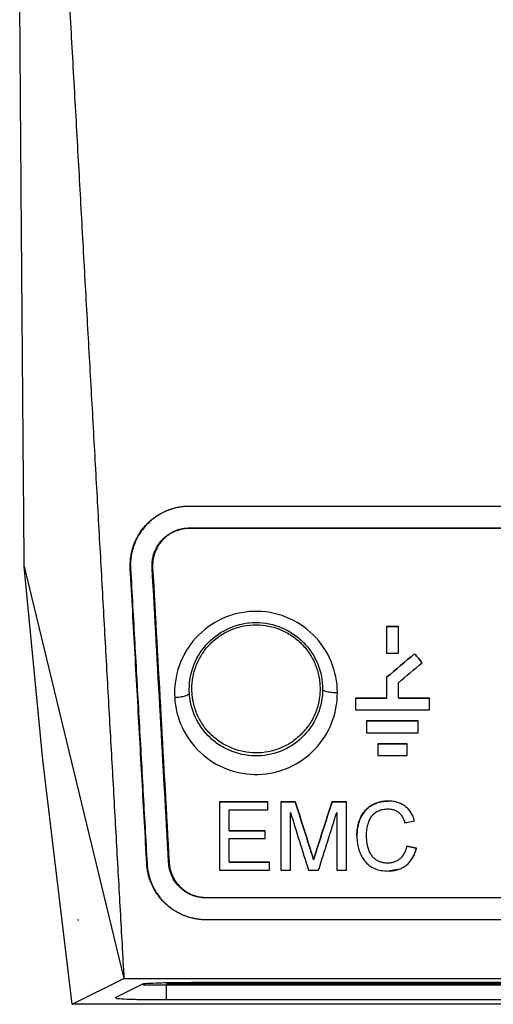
# Model space of a CAD drawing. Header units: millimetres. Extents: x 156812 to 157936, y 112087 to 113571.
# Tile 95 of 204: x 157377 to 157409, y 112636 to 112703. Entities that reach past the tile are written whole.
import ezdxf

# ---------------------------------------------------------------- set-up
doc = ezdxf.new("R2010")
doc.units = ezdxf.units.MM

msp = doc.modelspace()

# ---------------------------------------------------------------- linework, layer by layer
at = {"color": 7, "linetype": 'Continuous', "lineweight": 25}
for p, q in [((157388.625, 112669.6), (157535.636, 112669.6)), ((157388.625, 112669.6), (157388.625, 112669.582)), ((157535.636, 112669.582), (157388.625, 112669.582)), ((157388.625, 112668.118), (157535.636, 112668.118)), ((157388.625, 112668.118), (157388.625, 112668.082)), ((157535.636, 112668.082), (157388.625, 112668.082)), ((157377.427, 112665.496), (157384.181, 112637.582)), ((157378.684, 112652.393), (157377.427, 112665.496)), ((157384.631, 112665.359), (157384.613, 112665.358)), ((157386.13, 112665.443), (157386.094, 112665.441)), ((157401.981, 112661.44), (157402.781, 112661.44)), ((157402.781, 112661.44), (157401.981, 112661.44)), ((157401.981, 112661.44), (157401.981, 112659.64)), ((157402.781, 112659.64), (157402.781, 112661.44)), ((157401.981, 112659.64), (157402.781, 112659.64)), ((157403.881, 112659.59), (157403.881, 112659.59)), ((157404.395, 112658.977), (157404.395, 112658.977)), ((157401.981, 112657.996), (157401.981, 112657.996)), ((157401.981, 112657.996), (157401.981, 112656.59)), ((157402.781, 112656.59), (157402.781, 112657.623)), ((157399.881, 112656.59), (157401.981, 112656.59)), ((157399.881, 112656.59), (157399.881, 112655.79)), ((157401.981, 112656.59), (157399.881, 112656.59)), ((157399.881, 112656.59), (157399.881, 112656.59)), ((157401.981, 112656.59), (157401.981, 112656.59)), ((157402.781, 112656.59), (157404.881, 112656.59)), ((157404.881, 112656.59), (157402.781, 112656.59)), ((157402.781, 112656.59), (157402.781, 112656.59)), ((157404.881, 112655.79), (157404.881, 112656.59)), ((157404.881, 112656.59), (157404.881, 112656.59)), ((157399.881, 112655.79), (157404.881, 112655.79)), ((157400.631, 112655.04), (157404.131, 112655.04)), ((157404.131, 112655.04), (157400.631, 112655.04)), ((157400.631, 112655.04), (157400.631, 112655.04)), ((157400.631, 112655.04), (157400.631, 112654.24)), ((157404.131, 112654.24), (157404.131, 112655.04)), ((157400.631, 112654.24), (157404.131, 112654.24)), ((157401.381, 112653.49), (157403.381, 112653.49)), ((157401.381, 112653.49), (157401.381, 112652.69)), ((157403.381, 112653.49), (157401.381, 112653.49)), ((157403.381, 112652.69), (157403.381, 112653.49)), ((157401.381, 112652.69), (157403.381, 112652.69)), ((157380.684, 112635.836), (157378.684, 112652.393)), ((157390.664, 112649.551), (157393.924, 112649.551)), ((157393.924, 112649.551), (157390.664, 112649.551)), ((157390.664, 112649.551), (157390.664, 112649.551)), ((157390.664, 112649.551), (157390.664, 112644.928)), ((157393.924, 112649.551), (157393.924, 112649.551)), ((157393.924, 112649.018), (157393.924, 112649.551)), ((157394.813, 112649.551), (157395.793, 112649.551)), ((157394.813, 112649.551), (157394.813, 112644.928)), ((157395.793, 112649.551), (157394.813, 112649.551)), ((157394.813, 112649.551), (157394.813, 112649.551)), ((157395.793, 112649.551), (157395.793, 112649.551)), ((157398.286, 112649.551), (157399.258, 112649.551)), ((157399.258, 112649.551), (157398.286, 112649.551)), ((157398.286, 112649.551), (157398.286, 112649.551)), ((157399.258, 112644.928), (157399.258, 112649.551)), ((157399.258, 112649.551), (157399.258, 112649.551)), ((157402.099, 112649.61), (157402.099, 112649.61)), ((157391.316, 112649.018), (157393.924, 112649.018)), ((157391.316, 112647.595), (157391.316, 112649.018)), ((157395.465, 112644.928), (157395.465, 112648.84)), ((157398.606, 112648.84), (157398.606, 112644.928)), ((157403.229, 112648.127), (157403.881, 112648.267)), ((157403.229, 112648.127), (157403.229, 112648.127)), ((157403.881, 112648.267), (157403.881, 112648.267)), ((157391.316, 112647.595), (157393.746, 112647.595)), ((157393.746, 112647.595), (157391.316, 112647.595)), ((157393.746, 112647.062), (157393.746, 112647.595)), ((157393.746, 112647.595), (157393.746, 112647.595)), ((157399.969, 112647.274), (157399.969, 112647.274)), ((157400.621, 112647.277), (157400.621, 112647.277)), ((157391.316, 112647.062), (157393.746, 112647.062)), ((157391.316, 112645.462), (157391.316, 112647.062)), ((157396.827, 112646.307), (157396.827, 112646.307)), ((157397.262, 112646.363), (157397.262, 112646.363)), ((157403.348, 112646.56), (157403.999, 112646.408)), ((157403.999, 112646.408), (157403.348, 112646.56)), ((157403.348, 112646.56), (157403.348, 112646.56)), ((157403.999, 112646.408), (157403.999, 112646.408)), ((157385.731, 112645.358), (157385.749, 112645.359)), ((157387.212, 112645.441), (157387.248, 112645.443)), ((157391.316, 112645.462), (157394.042, 112645.462)), ((157394.042, 112645.462), (157391.316, 112645.462)), ((157394.042, 112644.928), (157394.042, 112645.462)), ((157397.035, 112645.628), (157397.035, 112645.628)), ((157390.664, 112644.928), (157394.042, 112644.928)), ((157394.813, 112644.928), (157395.465, 112644.928)), ((157396.691, 112644.928), (157397.372, 112644.928)), ((157396.691, 112644.928), (157396.691, 112644.928)), ((157397.372, 112644.928), (157397.372, 112644.928)), ((157398.606, 112644.928), (157399.258, 112644.928)), ((157402.724, 112644.967), (157402.112, 112644.869)), ((157402.112, 112644.869), (157402.112, 112644.869)), ((157389.743, 112643.082), (157534.518, 112643.082)), ((157389.743, 112643.082), (157389.743, 112643.046)), ((157534.518, 112643.046), (157389.743, 112643.046)), ((157381.085, 112641.536), (157381.085, 112641.591)), ((157381.085, 112641.536), (157381.094, 112641.536)), ((157389.743, 112641.582), (157534.518, 112641.582)), ((157389.743, 112641.582), (157389.743, 112641.564)), ((157534.518, 112641.564), (157389.743, 112641.564)), ((157380.684, 112635.836), (157384.181, 112637.582)), ((157384.181, 112637.582), (157462.131, 112637.582)), ((157413.252, 112637.303), (157388.89, 112637.303)), ((157385.399, 112637.189), (157383.581, 112636.281)), ((157413.252, 112637.222), (157387.072, 112637.222)), ((157387.072, 112637.152), (157413.252, 112637.152)), ((157387.072, 112636.151), (157387.072, 112637.152)), ((157383.581, 112636.281), (157383.596, 112636.273)), ((157387.072, 112636.151), (157413.251, 112636.151)), ((157427.131, 112635.836), (157380.684, 112635.836))]:
    msp.add_line(p, q, dxfattribs=at)
at = {"color": 7, "linetype": 'Continuous', "lineweight": 25, "flags": 128}
msp.add_lwpolyline([(157381.094, 112641.536), (157381.089, 112641.567), (157381.085, 112641.591)], dxfattribs=at)
at = {"color": 7, "linetype": 'Continuous', "lineweight": 25}
for points, knots in [([(157378.368, 112741.606), (157378.422, 112740.637), (157378.53, 112738.705), (157378.691, 112735.816), (157378.852, 112732.942), (157379.011, 112730.084), (157379.17, 112727.241), (157379.328, 112724.414), (157379.485, 112721.603), (157379.642, 112718.807), (157379.797, 112716.027), (157379.951, 112713.262), (157380.105, 112710.513), (157380.258, 112707.779), (157380.41, 112705.061), (157380.561, 112702.359), (157380.711, 112699.672), (157380.86, 112697.001), (157381.008, 112694.346), (157381.156, 112691.706), (157381.303, 112689.082), (157381.448, 112686.474), (157381.593, 112683.881), (157381.737, 112681.304), (157381.88, 112678.743), (157382.023, 112676.197), (157382.164, 112673.667), (157382.305, 112671.152), (157382.444, 112668.653), (157382.583, 112666.17), (157382.721, 112663.702), (157382.858, 112661.25), (157382.994, 112658.814), (157383.13, 112656.393), (157383.264, 112653.988), (157383.398, 112651.598), (157383.53, 112649.224), (157383.662, 112646.865), (157383.793, 112644.522), (157383.923, 112642.195), (157384.052, 112639.883), (157384.138, 112638.348), (157384.181, 112637.582)], [0, 0, 0, 0, 0.027585, 0.055037, 0.082357, 0.109544, 0.136599, 0.163521, 0.190311, 0.216968, 0.243492, 0.269884, 0.296143, 0.32227, 0.348264, 0.374126, 0.399855, 0.425451, 0.450915, 0.476247, 0.501446, 0.526512, 0.551446, 0.576247, 0.600915, 0.625451, 0.649855, 0.674126, 0.698264, 0.72227, 0.746143, 0.769884, 0.793492, 0.816968, 0.840311, 0.863521, 0.886599, 0.909544, 0.932357, 0.955037, 0.977585, 1, 1, 1, 1]), ([(157377.427, 112665.496), (157377.419, 112666.435), (157377.403, 112668.312), (157377.379, 112671.131), (157377.355, 112673.952), (157377.332, 112676.774), (157377.309, 112679.599), (157377.286, 112682.425), (157377.264, 112685.253), (157377.242, 112688.082), (157377.22, 112690.914), (157377.199, 112693.747), (157377.178, 112696.581), (157377.158, 112699.418), (157377.137, 112702.255), (157377.124, 112704.148), (157377.118, 112705.095)], [0, 0, 0, 0, 0.071523, 0.143031, 0.214524, 0.286004, 0.357468, 0.428919, 0.500354, 0.571776, 0.643183, 0.714575, 0.785953, 0.857316, 0.928665, 1, 1, 1, 1]), ([(157384.614, 112665.358), (157384.611, 112665.425), (157384.605, 112665.559), (157384.61, 112665.76), (157384.624, 112665.96), (157384.648, 112666.16), (157384.697, 112666.448), (157384.793, 112666.819), (157385.013, 112667.384), (157385.393, 112668.025), (157385.973, 112668.636), (157386.631, 112669.1), (157387.202, 112669.353), (157387.655, 112669.486), (157387.975, 112669.552), (157388.299, 112669.593), (157388.516, 112669.598), (157388.625, 112669.6)], [0, 0, 0, 0, 0.0312927, 0.062474, 0.0936182, 0.1247995, 0.1560921, 0.2294303, 0.3027626, 0.4370528, 0.5707022, 0.6869939, 0.802952, 0.8524085, 0.9015048, 0.9505866, 1, 1, 1, 1]), ([(157388.625, 112669.582), (157388.556, 112669.581), (157388.418, 112669.579), (157388.211, 112669.563), (157388.007, 112669.537), (157387.805, 112669.5), (157387.605, 112669.452), (157387.407, 112669.395), (157387.211, 112669.326), (157386.831, 112669.171), (157386.291, 112668.867), (157385.779, 112668.415), (157385.43, 112668), (157385.202, 112667.664), (157385.009, 112667.307), (157384.854, 112666.935), (157384.737, 112666.551), (157384.66, 112666.159), (157384.62, 112665.76), (157384.628, 112665.493), (157384.632, 112665.359)], [0, 0, 0, 0, 0.0315868, 0.0629306, 0.0941192, 0.1252417, 0.1563878, 0.1876468, 0.2191072, 0.2508558, 0.3751747, 0.5002945, 0.5627096, 0.6256921, 0.6882321, 0.7506577, 0.8131631, 0.8751542, 0.9372332, 1, 1, 1, 1]), ([(157386.093, 112665.441), (157386.091, 112665.494), (157386.087, 112665.6), (157386.094, 112665.76), (157386.11, 112665.918), (157386.144, 112666.122), (157386.208, 112666.367), (157386.348, 112666.724), (157386.589, 112667.129), (157386.956, 112667.513), (157387.371, 112667.804), (157387.749, 112667.972), (157388.08, 112668.064), (157388.351, 112668.11), (157388.534, 112668.116), (157388.625, 112668.118)], [0, 0, 0, 0, 0.03928, 0.078424, 0.117582, 0.156898, 0.23042, 0.304018, 0.438547, 0.572547, 0.688018, 0.803197, 0.868965, 0.934292, 1, 1, 1, 1]), ([(157388.625, 112668.082), (157388.576, 112668.081), (157388.477, 112668.08), (157388.329, 112668.066), (157388.183, 112668.045), (157388.039, 112668.015), (157387.897, 112667.976), (157387.756, 112667.928), (157387.507, 112667.827), (157387.165, 112667.634), (157386.783, 112667.296), (157386.474, 112666.891), (157386.293, 112666.509), (157386.195, 112666.188), (157386.147, 112665.943), (157386.122, 112665.694), (157386.127, 112665.527), (157386.129, 112665.443)], [0, 0, 0, 0, 0.03619, 0.072079, 0.107802, 0.143492, 0.179285, 0.215314, 0.251712, 0.375572, 0.50038, 0.625094, 0.750593, 0.813096, 0.875098, 0.937199, 1, 1, 1, 1]), ([(157385.731, 112645.358), (157385.679, 112646.301), (157385.573, 112648.19), (157385.415, 112651.03), (157385.256, 112653.879), (157385.096, 112656.736), (157384.936, 112659.602), (157384.775, 112662.476), (157384.668, 112664.397), (157384.614, 112665.358)], [0, 0, 0, 0, 0.141954, 0.28421, 0.426766, 0.569623, 0.712781, 0.85624, 1, 1, 1, 1]), ([(157384.632, 112665.359), (157384.679, 112664.518), (157384.773, 112662.837), (157384.914, 112660.32), (157385.054, 112657.81), (157385.194, 112655.307), (157385.334, 112652.81), (157385.473, 112650.32), (157385.611, 112647.837), (157385.703, 112646.185), (157385.749, 112645.359)], [0, 0, 0, 0, 0.1258026, 0.2513759, 0.3767199, 0.5018346, 0.6267199, 0.7513759, 0.8758026, 1, 1, 1, 1]), ([(157398.649, 112656.938), (157398.649, 112657.663), (157398.505, 112658.388), (157397.947, 112659.733), (157397.532, 112660.354), (157396.485, 112661.389), (157395.854, 112661.804), (157394.47, 112662.351), (157393.719, 112662.484), (157392.226, 112662.444), (157391.485, 112662.267), (157390.138, 112661.642), (157389.531, 112661.193), (157388.546, 112660.103), (157388.166, 112659.461), (157387.683, 112658.089), (157387.581, 112657.358), (157387.621, 112656.634)], [0, 0, 0, 0, 0.125, 0.125, 0.25, 0.25, 0.375, 0.375, 0.5, 0.5, 0.625, 0.625, 0.75, 0.75, 0.875, 0.875, 1, 1, 1, 1]), ([(157388.612, 112657.18), (157388.611, 112657.763), (157388.723, 112658.346), (157389.164, 112659.43), (157389.493, 112659.933), (157390.321, 112660.776), (157390.822, 112661.118), (157391.925, 112661.584), (157392.522, 112661.707), (157393.722, 112661.706), (157394.329, 112661.584), (157395.153, 112661.24), (157395.414, 112661.097), (157395.908, 112660.763), (157396.138, 112660.572), (157396.762, 112659.941), (157397.091, 112659.439), (157397.534, 112658.356), (157397.648, 112657.772), (157397.649, 112657.19)], [0, 0, 0, 0, 0.125, 0.125, 0.25, 0.25, 0.375, 0.375, 0.5, 0.5, 0.625, 0.625, 0.6875, 0.6875, 0.75, 0.75, 0.875, 0.875, 1, 1, 1, 1]), ([(157388.788, 112657.234), (157388.789, 112657.305), (157388.792, 112657.447), (157388.809, 112657.659), (157388.836, 112657.871), (157388.886, 112658.151), (157388.973, 112658.496), (157389.119, 112658.897), (157389.303, 112659.282), (157389.597, 112659.768), (157390.052, 112660.32), (157390.718, 112660.86), (157391.476, 112661.258), (157392.297, 112661.503), (157393.151, 112661.583), (157394.001, 112661.493), (157394.822, 112661.246), (157395.575, 112660.835), (157396.236, 112660.29), (157396.686, 112659.734), (157396.977, 112659.245), (157397.158, 112658.858), (157397.3, 112658.456), (157397.401, 112658.042), (157397.464, 112657.619), (157397.471, 112657.334), (157397.474, 112657.191)], [0, 0, 0, 0, 0.015649, 0.031262, 0.046874, 0.062524, 0.093885, 0.125203, 0.156289, 0.187551, 0.250171, 0.312451, 0.375002, 0.43754, 0.499829, 0.562441, 0.624716, 0.687336, 0.749763, 0.812233, 0.843582, 0.874917, 0.906086, 0.937274, 0.968606, 1, 1, 1, 1]), ([(157387.621, 112656.634), (157387.741, 112656.641), (157387.87, 112656.653), (157388.12, 112656.691), (157388.24, 112656.717), (157388.436, 112656.778), (157388.512, 112656.812), (157388.605, 112656.879), (157388.623, 112656.913), (157388.619, 112656.942)], [0, 0, 0, 0, 0.25, 0.25, 0.5, 0.5, 0.75, 0.75, 1, 1, 1, 1]), ([(157387.621, 112656.634), (157387.66, 112655.936), (157387.832, 112655.245), (157388.425, 112653.971), (157388.847, 112653.389), (157389.884, 112652.418), (157390.501, 112652.031), (157391.843, 112651.522), (157392.567, 112651.398), (157394.008, 112651.438), (157394.724, 112651.602), (157396.033, 112652.186), (157396.626, 112652.606), (157397.606, 112653.63), (157397.994, 112654.234), (157398.514, 112655.538), (157398.648, 112656.239), (157398.649, 112656.938)], [0, 0, 0, 0, 0.125, 0.125, 0.25, 0.25, 0.375, 0.375, 0.5, 0.5, 0.625, 0.625, 0.75, 0.75, 0.875, 0.875, 1, 1, 1, 1]), ([(157397.649, 112657.19), (157397.649, 112656.619), (157397.54, 112656.045), (157397.115, 112654.978), (157396.798, 112654.483), (157395.996, 112653.646), (157395.51, 112653.301), (157394.436, 112652.822), (157393.85, 112652.688), (157392.67, 112652.655), (157392.077, 112652.756), (157391.25, 112653.07), (157390.985, 112653.201), (157390.49, 112653.51), (157390.258, 112653.689), (157389.62, 112654.286), (157389.276, 112654.762), (157388.791, 112655.803), (157388.65, 112656.371), (157388.619, 112656.942)], [0, 0, 0, 0, 0.125, 0.125, 0.25, 0.25, 0.375, 0.375, 0.5, 0.5, 0.625, 0.625, 0.6875, 0.6875, 0.75, 0.75, 0.875, 0.875, 1, 1, 1, 1]), ([(157397.474, 112657.191), (157397.473, 112657.12), (157397.47, 112656.979), (157397.453, 112656.767), (157397.426, 112656.556), (157397.376, 112656.276), (157397.289, 112655.931), (157397.143, 112655.53), (157396.959, 112655.144), (157396.664, 112654.658), (157396.209, 112654.108), (157395.547, 112653.566), (157394.789, 112653.166), (157393.968, 112652.921), (157393.115, 112652.843), (157392.262, 112652.93), (157391.443, 112653.184), (157390.687, 112653.588), (157390.027, 112654.135), (157389.482, 112654.796), (157389.149, 112655.429), (157388.962, 112655.964), (157388.872, 112656.334), (157388.819, 112656.663), (157388.791, 112656.948), (157388.789, 112657.138), (157388.788, 112657.234)], [0, 0, 0, 0, 0.0155703, 0.031131, 0.0467195, 0.0623731, 0.0936498, 0.1249754, 0.1562035, 0.1875238, 0.2498459, 0.3123384, 0.3746811, 0.4372719, 0.4996264, 0.5621526, 0.6246687, 0.6871863, 0.7496057, 0.8123068, 0.8745158, 0.9057016, 0.9370477, 0.9580985, 0.9790524, 1, 1, 1, 1]), ([(157398.649, 112656.938), (157398.53, 112656.938), (157398.401, 112656.944), (157398.153, 112656.969), (157398.033, 112656.988), (157397.837, 112657.037), (157397.761, 112657.067), (157397.666, 112657.129), (157397.647, 112657.161), (157397.649, 112657.19)], [0, 0, 0, 0, 0.25, 0.25, 0.5, 0.5, 0.75, 0.75, 1, 1, 1, 1]), ([(157399.969, 112647.274), (157399.971, 112647.341), (157399.975, 112647.473), (157399.994, 112647.667), (157400.022, 112647.852), (157400.059, 112648.028), (157400.106, 112648.196), (157400.163, 112648.356), (157400.23, 112648.507), (157400.307, 112648.65), (157400.393, 112648.784), (157400.516, 112648.945), (157400.687, 112649.122), (157400.918, 112649.296), (157401.177, 112649.433), (157401.461, 112649.532), (157401.771, 112649.594), (157401.988, 112649.605), (157402.099, 112649.61)], [0, 0, 0, 0, 0.057622, 0.112995, 0.16627, 0.217615, 0.26722, 0.315292, 0.362062, 0.407779, 0.452709, 0.497134, 0.578781, 0.658679, 0.738843, 0.821266, 0.907787, 1, 1, 1, 1]), ([(157402.099, 112649.61), (157402.04, 112649.608), (157401.924, 112649.604), (157401.753, 112649.585), (157401.59, 112649.557), (157401.433, 112649.518), (157401.284, 112649.47), (157401.141, 112649.411), (157401.006, 112649.342), (157400.878, 112649.263), (157400.757, 112649.173), (157400.643, 112649.074), (157400.495, 112648.922), (157400.33, 112648.702), (157400.172, 112648.398), (157400.059, 112648.056), (157399.987, 112647.677), (157399.975, 112647.412), (157399.969, 112647.274)], [0, 0, 0, 0, 0.0489205, 0.0961271, 0.1418197, 0.1862189, 0.2295651, 0.2721164, 0.3141456, 0.3559356, 0.3977745, 0.439949, 0.4827393, 0.5756186, 0.6715473, 0.7729475, 0.8818768, 1, 1, 1, 1]), ([(157403.881, 112648.267), (157403.864, 112648.32), (157403.83, 112648.425), (157403.767, 112648.575), (157403.698, 112648.715), (157403.621, 112648.844), (157403.536, 112648.964), (157403.444, 112649.074), (157403.343, 112649.174), (157403.235, 112649.263), (157403.12, 112649.342), (157402.996, 112649.411), (157402.865, 112649.47), (157402.727, 112649.519), (157402.581, 112649.557), (157402.427, 112649.586), (157402.266, 112649.604), (157402.155, 112649.608), (157402.099, 112649.61)], [0, 0, 0, 0, 0.071048, 0.139148, 0.204594, 0.267717, 0.328887, 0.388507, 0.447017, 0.504878, 0.562568, 0.620571, 0.679361, 0.739393, 0.801097, 0.864867, 0.931061, 1, 1, 1, 1]), ([(157400.621, 112647.277), (157400.624, 112647.349), (157400.628, 112647.488), (157400.649, 112647.69), (157400.68, 112647.879), (157400.722, 112648.054), (157400.774, 112648.215), (157400.838, 112648.363), (157400.912, 112648.497), (157400.998, 112648.617), (157401.094, 112648.724), (157401.201, 112648.816), (157401.319, 112648.895), (157401.448, 112648.96), (157401.588, 112649.011), (157401.739, 112649.047), (157401.9, 112649.071), (157402.011, 112649.075), (157402.068, 112649.077)], [0, 0, 0, 0, 0.083587, 0.162149, 0.235946, 0.305293, 0.37057, 0.432231, 0.490814, 0.546947, 0.601342, 0.65478, 0.708086, 0.762088, 0.817585, 0.875314, 0.93593, 1, 1, 1, 1]), ([(157402.068, 112649.077), (157402.111, 112649.075), (157402.196, 112649.072), (157402.318, 112649.055), (157402.433, 112649.029), (157402.54, 112648.994), (157402.64, 112648.949), (157402.731, 112648.895), (157402.852, 112648.804), (157402.99, 112648.649), (157403.129, 112648.409), (157403.194, 112648.225), (157403.229, 112648.127)], [0, 0, 0, 0, 0.078819, 0.153508, 0.224614, 0.292769, 0.358692, 0.423174, 0.487061, 0.635272, 0.804414, 1, 1, 1, 1]), ([(157399.969, 112647.274), (157399.971, 112647.205), (157399.975, 112647.069), (157399.992, 112646.869), (157400.019, 112646.678), (157400.056, 112646.495), (157400.102, 112646.32), (157400.159, 112646.153), (157400.225, 112645.994), (157400.3, 112645.844), (157400.386, 112645.702), (157400.536, 112645.491), (157400.784, 112645.237), (157401.173, 112645.014), (157401.625, 112644.892), (157401.941, 112644.877), (157402.112, 112644.869)], [0, 0, 0, 0, 0.057794, 0.113457, 0.167132, 0.218974, 0.269156, 0.317871, 0.365327, 0.41175, 0.457382, 0.502476, 0.625494, 0.744988, 0.86243, 1, 1, 1, 1]), ([(157402.051, 112645.402), (157402.003, 112645.404), (157401.91, 112645.409), (157401.774, 112645.428), (157401.645, 112645.456), (157401.524, 112645.495), (157401.41, 112645.544), (157401.304, 112645.603), (157401.206, 112645.672), (157401.115, 112645.751), (157401.032, 112645.84), (157400.956, 112645.939), (157400.888, 112646.048), (157400.828, 112646.167), (157400.776, 112646.297), (157400.731, 112646.436), (157400.694, 112646.585), (157400.664, 112646.743), (157400.642, 112646.912), (157400.627, 112647.091), (157400.623, 112647.214), (157400.621, 112647.277)], [0, 0, 0, 0, 0.052717, 0.103061, 0.151375, 0.198048, 0.24351, 0.288225, 0.332683, 0.377379, 0.422802, 0.46942, 0.517662, 0.56792, 0.620538, 0.675816, 0.734014, 0.795355, 0.860029, 0.928198, 1, 1, 1, 1]), ([(157403.348, 112646.56), (157403.335, 112646.508), (157403.31, 112646.406), (157403.261, 112646.26), (157403.205, 112646.126), (157403.14, 112646.003), (157403.067, 112645.891), (157402.986, 112645.79), (157402.897, 112645.701), (157402.8, 112645.624), (157402.695, 112645.558), (157402.581, 112645.503), (157402.46, 112645.46), (157402.331, 112645.429), (157402.194, 112645.408), (157402.099, 112645.404), (157402.051, 112645.402)], [0, 0, 0, 0, 0.086533, 0.168345, 0.245851, 0.319536, 0.389966, 0.457789, 0.523728, 0.588571, 0.653144, 0.718285, 0.78481, 0.853486, 0.92501, 1, 1, 1, 1]), ([(157402.112, 112644.869), (157402.169, 112644.871), (157402.281, 112644.875), (157402.445, 112644.895), (157402.601, 112644.924), (157402.75, 112644.963), (157402.892, 112645.013), (157403.026, 112645.073), (157403.152, 112645.144), (157403.271, 112645.224), (157403.383, 112645.315), (157403.486, 112645.416), (157403.583, 112645.528), (157403.671, 112645.649), (157403.753, 112645.781), (157403.826, 112645.923), (157403.892, 112646.075), (157403.951, 112646.238), (157403.983, 112646.35), (157403.999, 112646.408)], [0, 0, 0, 0, 0.063667, 0.124902, 0.183997, 0.24128, 0.297107, 0.351867, 0.405969, 0.459836, 0.513901, 0.568587, 0.624307, 0.681449, 0.740374, 0.801411, 0.864857, 0.930976, 1, 1, 1, 1]), ([(157403.999, 112646.408), (157403.982, 112646.347), (157403.948, 112646.227), (157403.884, 112646.056), (157403.814, 112645.896), (157403.758, 112645.796), (157403.73, 112645.747)], [0, 0, 0, 0, 0.2667719, 0.521651, 0.7656687, 1, 1, 1, 1]), ([(157389.743, 112641.564), (157389.676, 112641.565), (157389.541, 112641.567), (157389.34, 112641.583), (157389.14, 112641.608), (157388.942, 112641.643), (157388.746, 112641.688), (157388.387, 112641.79), (157387.881, 112641.997), (157387.251, 112642.401), (157386.679, 112642.938), (157386.284, 112643.505), (157386.035, 112644.013), (157385.899, 112644.39), (157385.811, 112644.736), (157385.756, 112645.045), (157385.739, 112645.254), (157385.731, 112645.358)], [0, 0, 0, 0, 0.032704, 0.065251, 0.097732, 0.130234, 0.162846, 0.195656, 0.31119, 0.427578, 0.560785, 0.695053, 0.768716, 0.84271, 0.895111, 0.947441, 1, 1, 1, 1]), ([(157385.749, 112645.359), (157385.754, 112645.297), (157385.762, 112645.172), (157385.786, 112644.987), (157385.818, 112644.802), (157385.873, 112644.559), (157385.962, 112644.259), (157386.148, 112643.797), (157386.462, 112643.254), (157386.956, 112642.679), (157387.456, 112642.283), (157387.898, 112642.027), (157388.245, 112641.867), (157388.606, 112641.741), (157388.978, 112641.65), (157389.358, 112641.593), (157389.615, 112641.586), (157389.743, 112641.582)], [0, 0, 0, 0, 0.03145, 0.062858, 0.094289, 0.125808, 0.188572, 0.251208, 0.375794, 0.500411, 0.626057, 0.688627, 0.750973, 0.813032, 0.875132, 0.937525, 1, 1, 1, 1]), ([(157389.743, 112643.046), (157389.692, 112643.047), (157389.589, 112643.049), (157389.436, 112643.063), (157389.284, 112643.086), (157389.133, 112643.119), (157388.89, 112643.187), (157388.563, 112643.322), (157388.166, 112643.578), (157387.806, 112643.917), (157387.558, 112644.275), (157387.401, 112644.595), (157387.306, 112644.863), (157387.237, 112645.146), (157387.22, 112645.343), (157387.211, 112645.441)], [0, 0, 0, 0, 0.039536, 0.078875, 0.118175, 0.157592, 0.197283, 0.312777, 0.429211, 0.562197, 0.696284, 0.769553, 0.843219, 0.921521, 1, 1, 1, 1]), ([(157387.247, 112645.443), (157387.251, 112645.39), (157387.259, 112645.286), (157387.282, 112645.131), (157387.315, 112644.979), (157387.357, 112644.829), (157387.409, 112644.681), (157387.511, 112644.441), (157387.694, 112644.123), (157388.005, 112643.765), (157388.378, 112643.469), (157388.758, 112643.273), (157389.111, 112643.157), (157389.424, 112643.094), (157389.637, 112643.086), (157389.743, 112643.082)], [0, 0, 0, 0, 0.04235, 0.084362, 0.126192, 0.167996, 0.20993, 0.252151, 0.377195, 0.501662, 0.626949, 0.751633, 0.834725, 0.917027, 1, 1, 1, 1]), ([(157388.89, 112637.303), (157388.537, 112637.303), (157388.15, 112637.301), (157387.368, 112637.292), (157386.973, 112637.284), (157386.275, 112637.264), (157385.975, 112637.25), (157385.552, 112637.221), (157385.43, 112637.205), (157385.399, 112637.189)], [0, 0, 0, 0, 0.25, 0.25, 0.5, 0.5, 0.75, 0.75, 1, 1, 1, 1]), ([(157385.456, 112637.168), (157385.569, 112637.165), (157386.039, 112637.154), (157386.626, 112637.153), (157387.072, 112637.152)], [0, 0, 0, 0, 0.2403962, 1, 1, 1, 1]), ([(157383.638, 112636.249), (157383.708, 112636.237), (157383.837, 112636.224), (157384.231, 112636.2), (157384.497, 112636.189), (157385.137, 112636.17), (157385.508, 112636.162), (157386.285, 112636.153), (157386.689, 112636.151), (157387.072, 112636.151)], [0, 0, 0, 0, 0.25, 0.25, 0.5, 0.5, 0.75, 0.75, 1, 1, 1, 1])]:
    msp.add_open_spline(points, degree=3, knots=knots, dxfattribs=at)
for points in [[(157387.211, 112645.441), (157386.838, 112652.085), (157386.466, 112658.753), (157386.093, 112665.441)], [(157386.129, 112665.443), (157386.502, 112658.754), (157386.874, 112652.087), (157387.247, 112645.443)], [(157401.981, 112657.996), (157402.614, 112658.527), (157403.247, 112659.059), (157403.881, 112659.59)], [(157403.881, 112659.59), (157403.247, 112659.059), (157402.614, 112658.527), (157401.981, 112657.996)], [(157403.881, 112659.59), (157404.052, 112659.386), (157404.223, 112659.182), (157404.395, 112658.977)], [(157404.395, 112658.977), (157404.223, 112659.182), (157404.052, 112659.386), (157403.881, 112659.59)], [(157402.781, 112657.623), (157403.319, 112658.074), (157403.857, 112658.526), (157404.395, 112658.977)], [(157388.619, 112656.942), (157388.615, 112657.021), (157388.612, 112657.101), (157388.612, 112657.18)], [(157395.793, 112649.551), (157396.138, 112648.47), (157396.482, 112647.389), (157396.827, 112646.307)], [(157396.827, 112646.307), (157396.482, 112647.389), (157396.138, 112648.47), (157395.793, 112649.551)], [(157397.262, 112646.363), (157397.604, 112647.426), (157397.945, 112648.489), (157398.286, 112649.551)], [(157398.286, 112649.551), (157397.945, 112648.489), (157397.603, 112647.426), (157397.262, 112646.363)], [(157395.465, 112648.84), (157395.873, 112647.536), (157396.282, 112646.233), (157396.691, 112644.928)], [(157397.372, 112644.928), (157397.784, 112646.233), (157398.195, 112647.537), (157398.606, 112648.84)], [(157396.827, 112646.307), (157396.896, 112646.081), (157396.966, 112645.855), (157397.035, 112645.628)], [(157397.035, 112645.628), (157396.966, 112645.855), (157396.896, 112646.081), (157396.827, 112646.307)], [(157397.035, 112645.628), (157397.111, 112645.873), (157397.187, 112646.118), (157397.262, 112646.363)], [(157397.262, 112646.363), (157397.187, 112646.118), (157397.111, 112645.873), (157397.035, 112645.628)]]:
    msp.add_open_spline(points, degree=3, dxfattribs=at)

doc.saveas('drawing.dxf')
